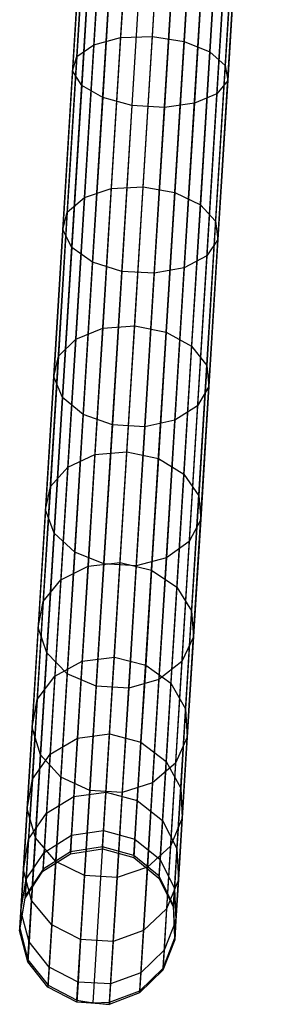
# Model space of a CAD drawing. Extents: x -102 to 102, y -101 to 102.
# Tile 79 of 256: x -7.16 to -4.06, y -101.43 to -88.85. Entities that reach past the tile are written whole.
import ezdxf

# ---------------------------------------------------------------- set-up
doc = ezdxf.new("R2010")
doc.units = 0
doc.header["$LTSCALE"] = 25.4
doc.layers.get('0').update_dxf_attribs({"linetype": 'CONTINUOUS'})

# ---------------------------------------------------------------- blocks, each defined once
blk = doc.blocks.new('NL2500011659_STL')
at = {"color": 0}
for p, q in [((-6.512, -99.481, -28.831), (-5.393, -81.334, -288.831)), ((-6.512, -99.481, -28.831), (-5.393, -81.334, -288.831)), ((-6.101, -99.42, -28.825), (-4.981, -81.273, -288.825)), ((-6.101, -99.42, -28.825), (-4.981, -81.273, -288.825)), ((-5.7, -99.531, -28.831), (-4.581, -81.384, -288.831)), ((-5.7, -99.531, -28.831), (-4.581, -81.384, -288.831)), ((-6.863, -99.703, -28.848), (-5.744, -81.557, -288.848)), ((-6.863, -99.703, -28.848), (-5.744, -81.557, -288.848)), ((-5.379, -99.795, -28.848), (-4.26, -81.648, -288.848)), ((-5.379, -99.795, -28.848), (-4.26, -81.648, -288.848)), ((-7.092, -100.049, -28.874), (-5.973, -81.903, -288.874)), ((-7.092, -100.049, -28.874), (-5.973, -81.903, -288.874)), ((-5.194, -100.166, -28.874), (-4.075, -82.02, -288.874)), ((-5.194, -100.166, -28.874), (-4.075, -82.02, -288.874)), ((-7.161, -100.458, -28.902), (-6.042, -82.312, -288.902)), ((-7.161, -100.458, -28.902), (-6.042, -82.312, -288.902)), ((-5.176, -100.581, -28.902), (-4.057, -82.434, -288.902)), ((-5.176, -100.581, -28.902), (-4.057, -82.434, -288.902)), ((-7.057, -100.86, -28.93), (-5.938, -82.713, -288.93)), ((-7.057, -100.86, -28.93), (-5.938, -82.713, -288.93)), ((-5.328, -100.967, -28.93), (-4.209, -82.82, -288.93)), ((-5.328, -100.967, -28.93), (-4.209, -82.82, -288.93)), ((-6.798, -101.185, -28.952), (-5.679, -83.038, -288.952)), ((-6.798, -101.185, -28.952), (-5.679, -83.038, -288.952)), ((-5.625, -101.257, -28.952), (-4.506, -83.111, -288.952)), ((-5.625, -101.257, -28.952), (-4.506, -83.111, -288.952)), ((-6.43, -101.377, -28.963), (-5.31, -83.23, -288.963)), ((-6.43, -101.377, -28.963), (-5.31, -83.23, -288.963)), ((-6.224, -101.411, -28.965), (-5.104, -83.265, -288.965)), ((-6.224, -101.411, -28.965), (-5.104, -83.265, -288.965)), ((-6.015, -101.402, -28.963), (-4.895, -83.256, -288.963)), ((-6.015, -101.402, -28.963), (-4.895, -83.256, -288.963)), ((-6.085, -87.1, -9.351), (-6.213, -89.173, -10.254)), ((-6.085, -87.1, -9.351), (-6.213, -89.173, -10.254)), ((-5.744, -87.037, -9.581), (-5.871, -89.083, -10.472)), ((-5.744, -87.037, -9.581), (-5.871, -89.083, -10.472)), ((-5.462, -89.069, -10.549), (-5.337, -87.032, -9.662)), ((-5.462, -89.069, -10.549), (-5.337, -87.032, -9.662)), ((-4.933, -87.087, -9.581), (-5.059, -89.133, -10.472)), ((-4.933, -87.087, -9.581), (-5.059, -89.133, -10.472)), ((-6.301, -87.211, -9.013), (-6.431, -89.322, -9.933)), ((-6.301, -87.211, -9.013), (-6.431, -89.322, -9.933)), ((-4.602, -87.192, -9.351), (-4.73, -89.264, -10.254)), ((-4.602, -87.192, -9.351), (-4.73, -89.264, -10.254)), ((-6.353, -87.351, -8.625), (-6.486, -89.506, -9.564)), ((-6.353, -87.351, -8.625), (-6.486, -89.506, -9.564)), ((-4.402, -87.329, -9.013), (-4.532, -89.439, -9.933)), ((-4.402, -87.329, -9.013), (-4.532, -89.439, -9.933)), ((-6.233, -87.495, -8.254), (-6.368, -89.692, -9.211)), ((-6.233, -87.495, -8.254), (-6.368, -89.692, -9.211)), ((-4.367, -87.473, -8.625), (-4.5, -89.629, -9.564)), ((-4.367, -87.473, -8.625), (-4.5, -89.629, -9.564)), ((-5.962, -87.618, -7.964), (-6.099, -89.849, -8.936)), ((-5.962, -87.618, -7.964), (-6.099, -89.849, -8.936)), ((-4.504, -87.601, -8.254), (-4.64, -89.799, -9.211)), ((-4.504, -87.601, -8.254), (-4.64, -89.799, -9.211)), ((-5.586, -87.7, -7.805), (-5.725, -89.948, -8.785)), ((-5.586, -87.7, -7.805), (-5.725, -89.948, -8.785)), ((-5.171, -87.725, -7.805), (-5.31, -89.974, -8.785)), ((-5.171, -87.725, -7.805), (-5.31, -89.974, -8.785)), ((-4.788, -87.69, -7.964), (-4.926, -89.921, -8.936)), ((-4.788, -87.69, -7.964), (-4.926, -89.921, -8.936)), ((-6.213, -89.173, -10.254), (-5.871, -89.083, -10.472)), ((-6.213, -89.173, -10.254), (-5.871, -89.083, -10.472)), ((-5.871, -89.083, -10.472), (-5.99, -91.011, -11.597)), ((-5.871, -89.083, -10.472), (-5.99, -91.011, -11.597)), ((-5.871, -89.083, -10.472), (-5.462, -89.069, -10.549)), ((-5.871, -89.083, -10.472), (-5.462, -89.069, -10.549)), ((-5.581, -90.989, -11.669), (-5.462, -89.069, -10.549)), ((-5.581, -90.989, -11.669), (-5.462, -89.069, -10.549)), ((-5.462, -89.069, -10.549), (-5.059, -89.133, -10.472)), ((-5.462, -89.069, -10.549), (-5.059, -89.133, -10.472)), ((-5.059, -89.133, -10.472), (-5.178, -91.061, -11.597)), ((-5.059, -89.133, -10.472), (-5.178, -91.061, -11.597)), ((-5.059, -89.133, -10.472), (-4.73, -89.264, -10.254)), ((-5.059, -89.133, -10.472), (-4.73, -89.264, -10.254)), ((-6.431, -89.322, -9.933), (-6.213, -89.173, -10.254)), ((-6.431, -89.322, -9.933), (-6.213, -89.173, -10.254)), ((-6.213, -89.173, -10.254), (-6.334, -91.125, -11.394)), ((-6.213, -89.173, -10.254), (-6.334, -91.125, -11.394)), ((-4.73, -89.264, -10.254), (-4.85, -91.217, -11.394)), ((-4.73, -89.264, -10.254), (-4.85, -91.217, -11.394)), ((-4.73, -89.264, -10.254), (-4.532, -89.439, -9.933)), ((-4.73, -89.264, -10.254), (-4.532, -89.439, -9.933)), ((-6.431, -89.322, -9.933), (-6.553, -91.311, -11.094)), ((-6.431, -89.322, -9.933), (-6.553, -91.311, -11.094)), ((-6.486, -89.506, -9.564), (-6.431, -89.322, -9.933)), ((-6.486, -89.506, -9.564), (-6.431, -89.322, -9.933)), ((-6.486, -89.506, -9.564), (-6.611, -91.537, -10.749)), ((-6.486, -89.506, -9.564), (-6.611, -91.537, -10.749)), ((-6.368, -89.692, -9.211), (-6.486, -89.506, -9.564)), ((-6.368, -89.692, -9.211), (-6.486, -89.506, -9.564)), ((-4.532, -89.439, -9.933), (-4.655, -91.429, -11.094)), ((-4.532, -89.439, -9.933), (-4.655, -91.429, -11.094)), ((-4.532, -89.439, -9.933), (-4.5, -89.629, -9.564)), ((-4.532, -89.439, -9.933), (-4.5, -89.629, -9.564)), ((-4.5, -89.629, -9.564), (-4.64, -89.799, -9.211)), ((-4.5, -89.629, -9.564), (-4.64, -89.799, -9.211)), ((-4.5, -89.629, -9.564), (-4.626, -91.659, -10.749)), ((-4.5, -89.629, -9.564), (-4.626, -91.659, -10.749)), ((-6.368, -89.692, -9.211), (-6.496, -91.763, -10.419)), ((-6.368, -89.692, -9.211), (-6.496, -91.763, -10.419)), ((-6.099, -89.849, -8.936), (-6.368, -89.692, -9.211)), ((-6.099, -89.849, -8.936), (-6.368, -89.692, -9.211)), ((-6.099, -89.849, -8.936), (-6.229, -91.951, -10.162)), ((-6.099, -89.849, -8.936), (-6.229, -91.951, -10.162)), ((-5.725, -89.948, -8.785), (-6.099, -89.849, -8.936)), ((-5.725, -89.948, -8.785), (-6.099, -89.849, -8.936)), ((-4.64, -89.799, -9.211), (-4.926, -89.921, -8.936)), ((-4.64, -89.799, -9.211), (-4.926, -89.921, -8.936)), ((-4.64, -89.799, -9.211), (-4.767, -91.87, -10.419)), ((-4.64, -89.799, -9.211), (-4.767, -91.87, -10.419)), ((-5.725, -89.948, -8.785), (-5.856, -92.068, -10.021)), ((-5.725, -89.948, -8.785), (-5.856, -92.068, -10.021)), ((-5.31, -89.974, -8.785), (-5.725, -89.948, -8.785)), ((-5.31, -89.974, -8.785), (-5.725, -89.948, -8.785)), ((-5.31, -89.974, -8.785), (-5.441, -92.093, -10.021)), ((-5.31, -89.974, -8.785), (-5.441, -92.093, -10.021)), ((-4.926, -89.921, -8.936), (-5.31, -89.974, -8.785)), ((-4.926, -89.921, -8.936), (-5.31, -89.974, -8.785)), ((-4.926, -89.921, -8.936), (-5.056, -92.023, -10.162)), ((-4.926, -89.921, -8.936), (-5.056, -92.023, -10.162)), ((-6.334, -91.125, -11.394), (-5.99, -91.011, -11.597)), ((-6.334, -91.125, -11.394), (-5.99, -91.011, -11.597)), ((-5.99, -91.011, -11.597), (-6.1, -92.795, -12.94)), ((-5.99, -91.011, -11.597), (-6.1, -92.795, -12.94)), ((-5.99, -91.011, -11.597), (-5.581, -90.989, -11.669)), ((-5.99, -91.011, -11.597), (-5.581, -90.989, -11.669)), ((-5.69, -92.764, -13.006), (-5.581, -90.989, -11.669)), ((-5.69, -92.764, -13.006), (-5.581, -90.989, -11.669)), ((-5.581, -90.989, -11.669), (-5.178, -91.061, -11.597)), ((-5.581, -90.989, -11.669), (-5.178, -91.061, -11.597)), ((-6.553, -91.311, -11.094), (-6.334, -91.125, -11.394)), ((-6.553, -91.311, -11.094), (-6.334, -91.125, -11.394)), ((-6.334, -91.125, -11.394), (-6.445, -92.932, -12.754)), ((-6.334, -91.125, -11.394), (-6.445, -92.932, -12.754)), ((-5.178, -91.061, -11.597), (-5.288, -92.845, -12.94)), ((-5.178, -91.061, -11.597), (-5.288, -92.845, -12.94)), ((-5.178, -91.061, -11.597), (-4.85, -91.217, -11.394)), ((-5.178, -91.061, -11.597), (-4.85, -91.217, -11.394)), ((-4.85, -91.217, -11.394), (-4.962, -93.023, -12.754)), ((-4.85, -91.217, -11.394), (-4.962, -93.023, -12.754)), ((-4.85, -91.217, -11.394), (-4.655, -91.429, -11.094)), ((-4.85, -91.217, -11.394), (-4.655, -91.429, -11.094)), ((-6.553, -91.311, -11.094), (-6.667, -93.151, -12.479)), ((-6.553, -91.311, -11.094), (-6.667, -93.151, -12.479)), ((-6.611, -91.537, -10.749), (-6.553, -91.311, -11.094)), ((-6.611, -91.537, -10.749), (-6.553, -91.311, -11.094)), ((-4.655, -91.429, -11.094), (-4.768, -93.269, -12.479)), ((-4.655, -91.429, -11.094), (-4.768, -93.269, -12.479)), ((-4.655, -91.429, -11.094), (-4.626, -91.659, -10.749)), ((-4.655, -91.429, -11.094), (-4.626, -91.659, -10.749)), ((-6.611, -91.537, -10.749), (-6.727, -93.416, -12.164)), ((-6.611, -91.537, -10.749), (-6.727, -93.416, -12.164)), ((-6.496, -91.763, -10.419), (-6.611, -91.537, -10.749)), ((-6.496, -91.763, -10.419), (-6.611, -91.537, -10.749)), ((-4.626, -91.659, -10.749), (-4.767, -91.87, -10.419)), ((-4.626, -91.659, -10.749), (-4.767, -91.87, -10.419)), ((-4.626, -91.659, -10.749), (-4.742, -93.538, -12.164)), ((-4.626, -91.659, -10.749), (-4.742, -93.538, -12.164)), ((-6.496, -91.763, -10.419), (-6.614, -93.679, -11.862)), ((-6.496, -91.763, -10.419), (-6.614, -93.679, -11.862)), ((-6.229, -91.951, -10.162), (-6.496, -91.763, -10.419)), ((-6.229, -91.951, -10.162), (-6.496, -91.763, -10.419)), ((-4.767, -91.87, -10.419), (-5.056, -92.023, -10.162)), ((-4.767, -91.87, -10.419), (-5.056, -92.023, -10.162)), ((-4.767, -91.87, -10.419), (-4.886, -93.785, -11.862)), ((-4.767, -91.87, -10.419), (-4.886, -93.785, -11.862)), ((-6.229, -91.951, -10.162), (-6.349, -93.895, -11.626)), ((-6.229, -91.951, -10.162), (-6.349, -93.895, -11.626)), ((-5.856, -92.068, -10.021), (-6.229, -91.951, -10.162)), ((-5.856, -92.068, -10.021), (-6.229, -91.951, -10.162)), ((-5.056, -92.023, -10.162), (-5.441, -92.093, -10.021)), ((-5.056, -92.023, -10.162), (-5.441, -92.093, -10.021)), ((-5.056, -92.023, -10.162), (-5.176, -93.968, -11.626)), ((-5.056, -92.023, -10.162), (-5.176, -93.968, -11.626)), ((-5.856, -92.068, -10.021), (-5.976, -94.028, -11.497)), ((-5.856, -92.068, -10.021), (-5.976, -94.028, -11.497)), ((-5.441, -92.093, -10.021), (-5.856, -92.068, -10.021)), ((-5.441, -92.093, -10.021), (-5.856, -92.068, -10.021)), ((-5.441, -92.093, -10.021), (-5.561, -94.054, -11.497)), ((-5.441, -92.093, -10.021), (-5.561, -94.054, -11.497)), ((-6.445, -92.932, -12.754), (-6.1, -92.795, -12.94)), ((-6.445, -92.932, -12.754), (-6.1, -92.795, -12.94)), ((-6.1, -92.795, -12.94), (-6.199, -94.409, -14.483)), ((-6.1, -92.795, -12.94), (-6.199, -94.409, -14.483)), ((-6.1, -92.795, -12.94), (-5.69, -92.764, -13.006)), ((-6.1, -92.795, -12.94), (-5.69, -92.764, -13.006)), ((-5.789, -94.371, -14.542), (-5.69, -92.764, -13.006)), ((-5.789, -94.371, -14.542), (-5.69, -92.764, -13.006)), ((-5.69, -92.764, -13.006), (-5.288, -92.845, -12.94)), ((-5.69, -92.764, -13.006), (-5.288, -92.845, -12.94)), ((-6.667, -93.151, -12.479), (-6.445, -92.932, -12.754)), ((-6.667, -93.151, -12.479), (-6.445, -92.932, -12.754)), ((-6.445, -92.932, -12.754), (-6.546, -94.567, -14.316)), ((-6.445, -92.932, -12.754), (-6.546, -94.567, -14.316)), ((-5.288, -92.845, -12.94), (-5.387, -94.46, -14.483)), ((-5.288, -92.845, -12.94), (-5.387, -94.46, -14.483)), ((-5.288, -92.845, -12.94), (-4.962, -93.023, -12.754)), ((-5.288, -92.845, -12.94), (-4.962, -93.023, -12.754)), ((-4.962, -93.023, -12.754), (-5.062, -94.659, -14.316)), ((-4.962, -93.023, -12.754), (-5.062, -94.659, -14.316)), ((-4.962, -93.023, -12.754), (-4.768, -93.269, -12.479)), ((-4.962, -93.023, -12.754), (-4.768, -93.269, -12.479)), ((-6.667, -93.151, -12.479), (-6.77, -94.817, -14.071)), ((-6.667, -93.151, -12.479), (-6.77, -94.817, -14.071)), ((-6.727, -93.416, -12.164), (-6.667, -93.151, -12.479)), ((-6.727, -93.416, -12.164), (-6.667, -93.151, -12.479)), ((-4.768, -93.269, -12.479), (-4.871, -94.934, -14.071)), ((-4.768, -93.269, -12.479), (-4.871, -94.934, -14.071)), ((-4.768, -93.269, -12.479), (-4.742, -93.538, -12.164)), ((-4.768, -93.269, -12.479), (-4.742, -93.538, -12.164)), ((-6.727, -93.416, -12.164), (-6.832, -95.116, -13.789)), ((-6.727, -93.416, -12.164), (-6.832, -95.116, -13.789)), ((-6.614, -93.679, -11.862), (-6.727, -93.416, -12.164)), ((-6.614, -93.679, -11.862), (-6.727, -93.416, -12.164)), ((-4.742, -93.538, -12.164), (-4.886, -93.785, -11.862)), ((-4.742, -93.538, -12.164), (-4.886, -93.785, -11.862)), ((-4.742, -93.538, -12.164), (-4.846, -95.239, -13.789)), ((-4.742, -93.538, -12.164), (-4.846, -95.239, -13.789)), ((-6.614, -93.679, -11.862), (-6.721, -95.413, -13.519)), ((-6.614, -93.679, -11.862), (-6.721, -95.413, -13.519)), ((-6.349, -93.895, -11.626), (-6.614, -93.679, -11.862)), ((-6.349, -93.895, -11.626), (-6.614, -93.679, -11.862)), ((-4.886, -93.785, -11.862), (-5.176, -93.968, -11.626)), ((-4.886, -93.785, -11.862), (-5.176, -93.968, -11.626)), ((-4.886, -93.785, -11.862), (-4.992, -95.52, -13.519)), ((-4.886, -93.785, -11.862), (-4.992, -95.52, -13.519)), ((-6.349, -93.895, -11.626), (-6.457, -95.656, -13.308)), ((-6.349, -93.895, -11.626), (-6.457, -95.656, -13.308)), ((-5.976, -94.028, -11.497), (-6.349, -93.895, -11.626)), ((-5.976, -94.028, -11.497), (-6.349, -93.895, -11.626)), ((-5.976, -94.028, -11.497), (-6.086, -95.803, -13.193)), ((-5.976, -94.028, -11.497), (-6.086, -95.803, -13.193)), ((-5.561, -94.054, -11.497), (-5.976, -94.028, -11.497)), ((-5.561, -94.054, -11.497), (-5.976, -94.028, -11.497)), ((-5.561, -94.054, -11.497), (-5.671, -95.828, -13.193)), ((-5.561, -94.054, -11.497), (-5.671, -95.828, -13.193)), ((-5.176, -93.968, -11.626), (-5.561, -94.054, -11.497)), ((-5.176, -93.968, -11.626), (-5.561, -94.054, -11.497)), ((-5.176, -93.968, -11.626), (-5.284, -95.728, -13.308)), ((-5.176, -93.968, -11.626), (-5.284, -95.728, -13.308)), ((-6.546, -94.567, -14.316), (-6.199, -94.409, -14.483)), ((-6.546, -94.567, -14.316), (-6.199, -94.409, -14.483)), ((-6.199, -94.409, -14.483), (-6.287, -95.833, -16.204)), ((-6.199, -94.409, -14.483), (-6.287, -95.833, -16.204)), ((-6.199, -94.409, -14.483), (-5.789, -94.371, -14.542)), ((-6.199, -94.409, -14.483), (-5.789, -94.371, -14.542)), ((-5.877, -95.788, -16.256), (-5.789, -94.371, -14.542)), ((-5.877, -95.788, -16.256), (-5.789, -94.371, -14.542)), ((-5.789, -94.371, -14.542), (-5.387, -94.46, -14.483)), ((-5.789, -94.371, -14.542), (-5.387, -94.46, -14.483)), ((-6.77, -94.817, -14.071), (-6.546, -94.567, -14.316)), ((-6.77, -94.817, -14.071), (-6.546, -94.567, -14.316)), ((-6.546, -94.567, -14.316), (-6.635, -96.009, -16.06)), ((-6.546, -94.567, -14.316), (-6.635, -96.009, -16.06)), ((-5.387, -94.46, -14.483), (-5.475, -95.883, -16.204)), ((-5.387, -94.46, -14.483), (-5.475, -95.883, -16.204)), ((-5.387, -94.46, -14.483), (-5.062, -94.659, -14.316)), ((-5.387, -94.46, -14.483), (-5.062, -94.659, -14.316)), ((-5.062, -94.659, -14.316), (-5.151, -96.1, -16.06)), ((-5.062, -94.659, -14.316), (-5.151, -96.1, -16.06)), ((-5.062, -94.659, -14.316), (-4.871, -94.934, -14.071)), ((-5.062, -94.659, -14.316), (-4.871, -94.934, -14.071)), ((-6.77, -94.817, -14.071), (-6.86, -96.286, -15.847)), ((-6.77, -94.817, -14.071), (-6.86, -96.286, -15.847)), ((-6.832, -95.116, -13.789), (-6.77, -94.817, -14.071)), ((-6.832, -95.116, -13.789), (-6.77, -94.817, -14.071)), ((-4.871, -94.934, -14.071), (-4.962, -96.403, -15.847)), ((-4.871, -94.934, -14.071), (-4.962, -96.403, -15.847)), ((-4.871, -94.934, -14.071), (-4.846, -95.239, -13.789)), ((-4.871, -94.934, -14.071), (-4.846, -95.239, -13.789)), ((-6.832, -95.116, -13.789), (-6.924, -96.616, -15.602)), ((-6.832, -95.116, -13.789), (-6.924, -96.616, -15.602)), ((-6.721, -95.413, -13.519), (-6.832, -95.116, -13.789)), ((-6.721, -95.413, -13.519), (-6.832, -95.116, -13.789)), ((-4.846, -95.239, -13.789), (-4.992, -95.52, -13.519)), ((-4.846, -95.239, -13.789), (-4.992, -95.52, -13.519)), ((-4.846, -95.239, -13.789), (-4.939, -96.738, -15.602)), ((-4.846, -95.239, -13.789), (-4.939, -96.738, -15.602)), ((-6.721, -95.413, -13.519), (-6.816, -96.942, -15.368)), ((-6.721, -95.413, -13.519), (-6.816, -96.942, -15.368)), ((-6.457, -95.656, -13.308), (-6.721, -95.413, -13.519)), ((-6.457, -95.656, -13.308), (-6.721, -95.413, -13.519)), ((-4.992, -95.52, -13.519), (-5.284, -95.728, -13.308)), ((-4.992, -95.52, -13.519), (-5.284, -95.728, -13.308)), ((-4.992, -95.52, -13.519), (-5.087, -97.049, -15.368)), ((-4.992, -95.52, -13.519), (-5.087, -97.049, -15.368)), ((-6.457, -95.656, -13.308), (-6.553, -97.208, -15.185)), ((-6.457, -95.656, -13.308), (-6.553, -97.208, -15.185)), ((-6.086, -95.803, -13.193), (-6.457, -95.656, -13.308)), ((-6.086, -95.803, -13.193), (-6.457, -95.656, -13.308)), ((-6.287, -95.833, -16.204), (-5.877, -95.788, -16.256)), ((-6.287, -95.833, -16.204), (-5.877, -95.788, -16.256)), ((-6.086, -95.803, -13.193), (-6.182, -97.367, -15.085)), ((-6.086, -95.803, -13.193), (-6.182, -97.367, -15.085)), ((-5.671, -95.828, -13.193), (-6.086, -95.803, -13.193)), ((-5.671, -95.828, -13.193), (-6.086, -95.803, -13.193)), ((-5.951, -96.996, -18.123), (-5.877, -95.788, -16.256)), ((-5.951, -96.996, -18.123), (-5.877, -95.788, -16.256)), ((-5.877, -95.788, -16.256), (-5.475, -95.883, -16.204)), ((-5.877, -95.788, -16.256), (-5.475, -95.883, -16.204)), ((-5.671, -95.828, -13.193), (-5.767, -97.393, -15.085)), ((-5.671, -95.828, -13.193), (-5.767, -97.393, -15.085)), ((-5.284, -95.728, -13.308), (-5.671, -95.828, -13.193)), ((-5.284, -95.728, -13.308), (-5.671, -95.828, -13.193)), ((-5.284, -95.728, -13.308), (-5.38, -97.28, -15.185)), ((-5.284, -95.728, -13.308), (-5.38, -97.28, -15.185)), ((-6.635, -96.009, -16.06), (-6.287, -95.833, -16.204)), ((-6.635, -96.009, -16.06), (-6.287, -95.833, -16.204)), ((-6.287, -95.833, -16.204), (-6.362, -97.046, -18.081)), ((-6.287, -95.833, -16.204), (-6.362, -97.046, -18.081)), ((-5.475, -95.883, -16.204), (-5.55, -97.096, -18.081)), ((-5.475, -95.883, -16.204), (-5.55, -97.096, -18.081)), ((-5.475, -95.883, -16.204), (-5.151, -96.1, -16.06)), ((-5.475, -95.883, -16.204), (-5.151, -96.1, -16.06)), ((-6.86, -96.286, -15.847), (-6.635, -96.009, -16.06)), ((-6.86, -96.286, -15.847), (-6.635, -96.009, -16.06)), ((-6.635, -96.009, -16.06), (-6.711, -97.237, -17.96)), ((-6.635, -96.009, -16.06), (-6.711, -97.237, -17.96)), ((-5.151, -96.1, -16.06), (-5.227, -97.329, -17.96)), ((-5.151, -96.1, -16.06), (-5.227, -97.329, -17.96)), ((-5.151, -96.1, -16.06), (-4.962, -96.403, -15.847)), ((-5.151, -96.1, -16.06), (-4.962, -96.403, -15.847)), ((-6.86, -96.286, -15.847), (-6.937, -97.537, -17.782)), ((-6.86, -96.286, -15.847), (-6.937, -97.537, -17.782)), ((-6.924, -96.616, -15.602), (-6.86, -96.286, -15.847)), ((-6.924, -96.616, -15.602), (-6.86, -96.286, -15.847)), ((-4.962, -96.403, -15.847), (-5.039, -97.654, -17.782)), ((-4.962, -96.403, -15.847), (-5.039, -97.654, -17.782)), ((-4.962, -96.403, -15.847), (-4.939, -96.738, -15.602)), ((-4.962, -96.403, -15.847), (-4.939, -96.738, -15.602)), ((-6.924, -96.616, -15.602), (-7.003, -97.893, -17.578)), ((-6.924, -96.616, -15.602), (-7.003, -97.893, -17.578)), ((-6.816, -96.942, -15.368), (-6.924, -96.616, -15.602)), ((-6.816, -96.942, -15.368), (-6.924, -96.616, -15.602)), ((-4.939, -96.738, -15.602), (-5.087, -97.049, -15.368)), ((-4.939, -96.738, -15.602), (-5.087, -97.049, -15.368)), ((-4.939, -96.738, -15.602), (-5.018, -98.016, -17.578)), ((-4.939, -96.738, -15.602), (-5.018, -98.016, -17.578)), ((-6.816, -96.942, -15.368), (-6.896, -98.245, -17.383)), ((-6.816, -96.942, -15.368), (-6.896, -98.245, -17.383)), ((-6.553, -97.208, -15.185), (-6.816, -96.942, -15.368)), ((-6.553, -97.208, -15.185), (-6.816, -96.942, -15.368)), ((-6.711, -97.237, -17.96), (-6.362, -97.046, -18.081)), ((-6.711, -97.237, -17.96), (-6.362, -97.046, -18.081)), ((-6.362, -97.046, -18.081), (-6.423, -98.031, -20.086)), ((-6.362, -97.046, -18.081), (-6.423, -98.031, -20.086)), ((-6.362, -97.046, -18.081), (-5.951, -96.996, -18.123)), ((-6.362, -97.046, -18.081), (-5.951, -96.996, -18.123)), ((-6.012, -97.977, -20.12), (-5.951, -96.996, -18.123)), ((-6.012, -97.977, -20.12), (-5.951, -96.996, -18.123)), ((-5.951, -96.996, -18.123), (-5.55, -97.096, -18.081)), ((-5.951, -96.996, -18.123), (-5.55, -97.096, -18.081)), ((-5.087, -97.049, -15.368), (-5.38, -97.28, -15.185)), ((-5.087, -97.049, -15.368), (-5.38, -97.28, -15.185)), ((-5.087, -97.049, -15.368), (-5.167, -98.351, -17.383)), ((-5.087, -97.049, -15.368), (-5.167, -98.351, -17.383)), ((-6.553, -97.208, -15.185), (-6.635, -98.53, -17.231)), ((-6.553, -97.208, -15.185), (-6.635, -98.53, -17.231)), ((-6.182, -97.367, -15.085), (-6.553, -97.208, -15.185)), ((-6.182, -97.367, -15.085), (-6.553, -97.208, -15.185)), ((-5.55, -97.096, -18.081), (-5.611, -98.081, -20.086)), ((-5.55, -97.096, -18.081), (-5.611, -98.081, -20.086)), ((-5.55, -97.096, -18.081), (-5.227, -97.329, -17.96)), ((-5.55, -97.096, -18.081), (-5.227, -97.329, -17.96)), ((-6.937, -97.537, -17.782), (-6.711, -97.237, -17.96)), ((-6.937, -97.537, -17.782), (-6.711, -97.237, -17.96)), ((-6.711, -97.237, -17.96), (-6.772, -98.235, -19.991)), ((-6.711, -97.237, -17.96), (-6.772, -98.235, -19.991)), ((-5.38, -97.28, -15.185), (-5.767, -97.393, -15.085)), ((-5.38, -97.28, -15.185), (-5.767, -97.393, -15.085)), ((-5.38, -97.28, -15.185), (-5.461, -98.602, -17.231)), ((-5.38, -97.28, -15.185), (-5.461, -98.602, -17.231)), ((-5.227, -97.329, -17.96), (-5.289, -98.327, -19.991)), ((-5.227, -97.329, -17.96), (-5.289, -98.327, -19.991)), ((-5.227, -97.329, -17.96), (-5.039, -97.654, -17.782)), ((-5.227, -97.329, -17.96), (-5.039, -97.654, -17.782)), ((-6.182, -97.367, -15.085), (-6.265, -98.7, -17.147)), ((-6.182, -97.367, -15.085), (-6.265, -98.7, -17.147)), ((-5.767, -97.393, -15.085), (-6.182, -97.367, -15.085)), ((-5.767, -97.393, -15.085), (-6.182, -97.367, -15.085)), ((-5.767, -97.393, -15.085), (-5.85, -98.726, -17.147)), ((-5.767, -97.393, -15.085), (-5.85, -98.726, -17.147)), ((-7.003, -97.893, -17.578), (-6.937, -97.537, -17.782)), ((-7.003, -97.893, -17.578), (-6.937, -97.537, -17.782)), ((-6.937, -97.537, -17.782), (-7, -98.554, -19.851)), ((-6.937, -97.537, -17.782), (-7, -98.554, -19.851)), ((-5.039, -97.654, -17.782), (-5.102, -98.671, -19.851)), ((-5.039, -97.654, -17.782), (-5.102, -98.671, -19.851)), ((-5.039, -97.654, -17.782), (-5.018, -98.016, -17.578)), ((-5.039, -97.654, -17.782), (-5.018, -98.016, -17.578)), ((-7.003, -97.893, -17.578), (-7.067, -98.931, -19.691)), ((-7.003, -97.893, -17.578), (-7.067, -98.931, -19.691)), ((-6.896, -98.245, -17.383), (-7.003, -97.893, -17.578)), ((-6.896, -98.245, -17.383), (-7.003, -97.893, -17.578)), ((-6.772, -98.235, -19.991), (-6.423, -98.031, -20.086)), ((-6.772, -98.235, -19.991), (-6.423, -98.031, -20.086)), ((-6.423, -98.031, -20.086), (-6.469, -98.776, -22.193)), ((-6.423, -98.031, -20.086), (-6.469, -98.776, -22.193)), ((-6.423, -98.031, -20.086), (-6.012, -97.977, -20.12)), ((-6.423, -98.031, -20.086), (-6.012, -97.977, -20.12)), ((-6.057, -98.718, -22.217), (-6.012, -97.977, -20.12)), ((-6.057, -98.718, -22.217), (-6.012, -97.977, -20.12)), ((-6.012, -97.977, -20.12), (-5.611, -98.081, -20.086)), ((-6.012, -97.977, -20.12), (-5.611, -98.081, -20.086)), ((-5.611, -98.081, -20.086), (-5.657, -98.826, -22.193)), ((-5.611, -98.081, -20.086), (-5.657, -98.826, -22.193)), ((-5.611, -98.081, -20.086), (-5.289, -98.327, -19.991)), ((-5.611, -98.081, -20.086), (-5.289, -98.327, -19.991)), ((-5.018, -98.016, -17.578), (-5.167, -98.351, -17.383)), ((-5.018, -98.016, -17.578), (-5.167, -98.351, -17.383)), ((-5.018, -98.016, -17.578), (-5.082, -99.054, -19.691)), ((-5.018, -98.016, -17.578), (-5.082, -99.054, -19.691)), ((-7, -98.554, -19.851), (-6.772, -98.235, -19.991)), ((-7, -98.554, -19.851), (-6.772, -98.235, -19.991)), ((-6.896, -98.245, -17.383), (-6.961, -99.303, -19.537)), ((-6.896, -98.245, -17.383), (-6.961, -99.303, -19.537)), ((-6.635, -98.53, -17.231), (-6.896, -98.245, -17.383)), ((-6.635, -98.53, -17.231), (-6.896, -98.245, -17.383)), ((-6.772, -98.235, -19.991), (-6.819, -98.99, -22.125)), ((-6.772, -98.235, -19.991), (-6.819, -98.99, -22.125)), ((-5.289, -98.327, -19.991), (-5.335, -99.081, -22.125)), ((-5.289, -98.327, -19.991), (-5.335, -99.081, -22.125)), ((-5.289, -98.327, -19.991), (-5.102, -98.671, -19.851)), ((-5.289, -98.327, -19.991), (-5.102, -98.671, -19.851)), ((-5.167, -98.351, -17.383), (-5.461, -98.602, -17.231)), ((-5.167, -98.351, -17.383), (-5.461, -98.602, -17.231)), ((-5.167, -98.351, -17.383), (-5.232, -99.41, -19.537)), ((-5.167, -98.351, -17.383), (-5.232, -99.41, -19.537)), ((-7.067, -98.931, -19.691), (-7, -98.554, -19.851)), ((-7.067, -98.931, -19.691), (-7, -98.554, -19.851)), ((-7, -98.554, -19.851), (-7.048, -99.322, -22.025)), ((-7, -98.554, -19.851), (-7.048, -99.322, -22.025)), ((-6.635, -98.53, -17.231), (-6.701, -99.604, -19.417)), ((-6.635, -98.53, -17.231), (-6.701, -99.604, -19.417)), ((-6.265, -98.7, -17.147), (-6.635, -98.53, -17.231)), ((-6.265, -98.7, -17.147), (-6.635, -98.53, -17.231)), ((-6.469, -98.776, -22.193), (-6.057, -98.718, -22.217)), ((-6.469, -98.776, -22.193), (-6.057, -98.718, -22.217)), ((-6.265, -98.7, -17.147), (-6.331, -99.783, -19.351)), ((-6.265, -98.7, -17.147), (-6.331, -99.783, -19.351)), ((-5.85, -98.726, -17.147), (-6.265, -98.7, -17.147)), ((-5.85, -98.726, -17.147), (-6.265, -98.7, -17.147)), ((-6.088, -99.21, -24.387), (-6.057, -98.718, -22.217)), ((-6.088, -99.21, -24.387), (-6.057, -98.718, -22.217)), ((-6.057, -98.718, -22.217), (-5.657, -98.826, -22.193)), ((-6.057, -98.718, -22.217), (-5.657, -98.826, -22.193)), ((-5.461, -98.602, -17.231), (-5.85, -98.726, -17.147)), ((-5.461, -98.602, -17.231), (-5.85, -98.726, -17.147)), ((-5.461, -98.602, -17.231), (-5.528, -99.677, -19.417)), ((-5.461, -98.602, -17.231), (-5.528, -99.677, -19.417)), ((-5.102, -98.671, -19.851), (-5.149, -99.439, -22.025)), ((-5.102, -98.671, -19.851), (-5.149, -99.439, -22.025)), ((-5.102, -98.671, -19.851), (-5.082, -99.054, -19.691)), ((-5.102, -98.671, -19.851), (-5.082, -99.054, -19.691)), ((-6.819, -98.99, -22.125), (-6.469, -98.776, -22.193)), ((-6.819, -98.99, -22.125), (-6.469, -98.776, -22.193)), ((-6.469, -98.776, -22.193), (-6.499, -99.27, -24.373)), ((-6.469, -98.776, -22.193), (-6.499, -99.27, -24.373)), ((-5.85, -98.726, -17.147), (-5.916, -99.809, -19.351)), ((-5.85, -98.726, -17.147), (-5.916, -99.809, -19.351)), ((-5.657, -98.826, -22.193), (-5.687, -99.32, -24.373)), ((-5.657, -98.826, -22.193), (-5.687, -99.32, -24.373)), ((-5.657, -98.826, -22.193), (-5.335, -99.081, -22.125)), ((-5.657, -98.826, -22.193), (-5.335, -99.081, -22.125)), ((-7.067, -98.931, -19.691), (-7.115, -99.716, -21.91)), ((-7.067, -98.931, -19.691), (-7.115, -99.716, -21.91)), ((-6.961, -99.303, -19.537), (-7.067, -98.931, -19.691)), ((-6.961, -99.303, -19.537), (-7.067, -98.931, -19.691)), ((-7.048, -99.322, -22.025), (-6.819, -98.99, -22.125)), ((-7.048, -99.322, -22.025), (-6.819, -98.99, -22.125)), ((-6.819, -98.99, -22.125), (-6.85, -99.49, -24.333)), ((-6.819, -98.99, -22.125), (-6.85, -99.49, -24.333)), ((-5.335, -99.081, -22.125), (-5.366, -99.581, -24.333)), ((-5.335, -99.081, -22.125), (-5.366, -99.581, -24.333)), ((-5.335, -99.081, -22.125), (-5.149, -99.439, -22.025)), ((-5.335, -99.081, -22.125), (-5.149, -99.439, -22.025)), ((-5.082, -99.054, -19.691), (-5.232, -99.41, -19.537)), ((-5.082, -99.054, -19.691), (-5.232, -99.41, -19.537)), ((-5.082, -99.054, -19.691), (-5.13, -99.838, -21.91)), ((-5.082, -99.054, -19.691), (-5.13, -99.838, -21.91)), ((-6.499, -99.27, -24.373), (-6.088, -99.21, -24.387)), ((-6.499, -99.27, -24.373), (-6.088, -99.21, -24.387)), ((-6.102, -99.445, -26.6), (-6.088, -99.21, -24.387)), ((-6.102, -99.445, -26.6), (-6.088, -99.21, -24.387)), ((-6.088, -99.21, -24.387), (-5.687, -99.32, -24.373)), ((-6.088, -99.21, -24.387), (-5.687, -99.32, -24.373)), ((-7.115, -99.716, -21.91), (-7.048, -99.322, -22.025)), ((-7.115, -99.716, -21.91), (-7.048, -99.322, -22.025)), ((-7.048, -99.322, -22.025), (-7.079, -99.832, -24.274)), ((-7.048, -99.322, -22.025), (-7.079, -99.832, -24.274)), ((-6.961, -99.303, -19.537), (-7.011, -100.103, -21.8)), ((-6.961, -99.303, -19.537), (-7.011, -100.103, -21.8)), ((-6.701, -99.604, -19.417), (-6.961, -99.303, -19.537)), ((-6.701, -99.604, -19.417), (-6.961, -99.303, -19.537)), ((-6.85, -99.49, -24.333), (-6.499, -99.27, -24.373)), ((-6.85, -99.49, -24.333), (-6.499, -99.27, -24.373)), ((-6.499, -99.27, -24.373), (-6.514, -99.506, -26.596)), ((-6.499, -99.27, -24.373), (-6.514, -99.506, -26.596)), ((-5.687, -99.32, -24.373), (-5.702, -99.556, -26.596)), ((-5.687, -99.32, -24.373), (-5.702, -99.556, -26.596)), ((-5.687, -99.32, -24.373), (-5.366, -99.581, -24.333)), ((-5.687, -99.32, -24.373), (-5.366, -99.581, -24.333)), ((-6.514, -99.506, -26.596), (-6.102, -99.445, -26.6)), ((-6.514, -99.506, -26.596), (-6.102, -99.445, -26.6)), ((-6.101, -99.42, -28.825), (-6.512, -99.481, -28.831)), ((-6.101, -99.42, -28.825), (-6.512, -99.481, -28.831)), ((-6.101, -99.42, -28.825), (-6.102, -99.445, -26.6)), ((-6.101, -99.42, -28.825), (-6.102, -99.445, -26.6)), ((-6.102, -99.445, -26.6), (-5.702, -99.556, -26.596)), ((-6.102, -99.445, -26.6), (-5.702, -99.556, -26.596)), ((-5.7, -99.531, -28.831), (-6.101, -99.42, -28.825)), ((-5.7, -99.531, -28.831), (-6.101, -99.42, -28.825)), ((-5.232, -99.41, -19.537), (-5.528, -99.677, -19.417)), ((-5.232, -99.41, -19.537), (-5.528, -99.677, -19.417)), ((-5.232, -99.41, -19.537), (-5.282, -100.21, -21.8)), ((-5.232, -99.41, -19.537), (-5.282, -100.21, -21.8)), ((-5.149, -99.439, -22.025), (-5.18, -99.949, -24.274)), ((-5.149, -99.439, -22.025), (-5.18, -99.949, -24.274)), ((-5.149, -99.439, -22.025), (-5.13, -99.838, -21.91)), ((-5.149, -99.439, -22.025), (-5.13, -99.838, -21.91)), ((-7.079, -99.832, -24.274), (-6.85, -99.49, -24.333)), ((-7.079, -99.832, -24.274), (-6.85, -99.49, -24.333)), ((-6.85, -99.49, -24.333), (-6.864, -99.729, -26.585)), ((-6.85, -99.49, -24.333), (-6.864, -99.729, -26.585)), ((-6.864, -99.729, -26.585), (-6.514, -99.506, -26.596)), ((-6.864, -99.729, -26.585), (-6.514, -99.506, -26.596)), ((-6.512, -99.481, -28.831), (-6.863, -99.703, -28.848)), ((-6.512, -99.481, -28.831), (-6.863, -99.703, -28.848)), ((-6.512, -99.481, -28.831), (-6.514, -99.506, -26.596)), ((-6.512, -99.481, -28.831), (-6.514, -99.506, -26.596)), ((-5.7, -99.531, -28.831), (-5.702, -99.556, -26.596)), ((-5.7, -99.531, -28.831), (-5.702, -99.556, -26.596)), ((-5.702, -99.556, -26.596), (-5.381, -99.82, -26.585)), ((-5.702, -99.556, -26.596), (-5.381, -99.82, -26.585)), ((-5.379, -99.795, -28.848), (-5.7, -99.531, -28.831)), ((-5.379, -99.795, -28.848), (-5.7, -99.531, -28.831)), ((-5.366, -99.581, -24.333), (-5.381, -99.82, -26.585)), ((-5.366, -99.581, -24.333), (-5.381, -99.82, -26.585)), ((-5.366, -99.581, -24.333), (-5.18, -99.949, -24.274)), ((-5.366, -99.581, -24.333), (-5.18, -99.949, -24.274)), ((-7.115, -99.716, -21.91), (-7.147, -100.236, -24.207)), ((-7.115, -99.716, -21.91), (-7.147, -100.236, -24.207)), ((-7.011, -100.103, -21.8), (-7.115, -99.716, -21.91)), ((-7.011, -100.103, -21.8), (-7.115, -99.716, -21.91)), ((-7.094, -100.075, -26.568), (-6.864, -99.729, -26.585)), ((-7.094, -100.075, -26.568), (-6.864, -99.729, -26.585)), ((-6.863, -99.703, -28.848), (-7.092, -100.049, -28.874)), ((-6.863, -99.703, -28.848), (-7.092, -100.049, -28.874)), ((-6.863, -99.703, -28.848), (-6.864, -99.729, -26.585)), ((-6.863, -99.703, -28.848), (-6.864, -99.729, -26.585)), ((-6.701, -99.604, -19.417), (-6.751, -100.416, -21.714)), ((-6.701, -99.604, -19.417), (-6.751, -100.416, -21.714)), ((-6.331, -99.783, -19.351), (-6.701, -99.604, -19.417)), ((-6.331, -99.783, -19.351), (-6.701, -99.604, -19.417)), ((-5.528, -99.677, -19.417), (-5.916, -99.809, -19.351)), ((-5.528, -99.677, -19.417), (-5.916, -99.809, -19.351)), ((-5.528, -99.677, -19.417), (-5.578, -100.489, -21.714)), ((-5.528, -99.677, -19.417), (-5.578, -100.489, -21.714)), ((-7.147, -100.236, -24.207), (-7.079, -99.832, -24.274)), ((-7.147, -100.236, -24.207), (-7.079, -99.832, -24.274)), ((-7.079, -99.832, -24.274), (-7.094, -100.075, -26.568)), ((-7.079, -99.832, -24.274), (-7.094, -100.075, -26.568)), ((-6.331, -99.783, -19.351), (-6.382, -100.602, -21.667)), ((-6.331, -99.783, -19.351), (-6.382, -100.602, -21.667)), ((-5.916, -99.809, -19.351), (-6.331, -99.783, -19.351)), ((-5.916, -99.809, -19.351), (-6.331, -99.783, -19.351)), ((-5.916, -99.809, -19.351), (-5.967, -100.628, -21.667)), ((-5.916, -99.809, -19.351), (-5.967, -100.628, -21.667)), ((-5.379, -99.795, -28.848), (-5.381, -99.82, -26.585)), ((-5.379, -99.795, -28.848), (-5.381, -99.82, -26.585)), ((-5.381, -99.82, -26.585), (-5.195, -100.192, -26.568)), ((-5.381, -99.82, -26.585), (-5.195, -100.192, -26.568)), ((-5.194, -100.166, -28.874), (-5.379, -99.795, -28.848)), ((-5.194, -100.166, -28.874), (-5.379, -99.795, -28.848)), ((-5.13, -99.838, -21.91), (-5.282, -100.21, -21.8)), ((-5.13, -99.838, -21.91), (-5.282, -100.21, -21.8)), ((-5.13, -99.838, -21.91), (-5.162, -100.359, -24.207)), ((-5.13, -99.838, -21.91), (-5.162, -100.359, -24.207)), ((-5.18, -99.949, -24.274), (-5.195, -100.192, -26.568)), ((-5.18, -99.949, -24.274), (-5.195, -100.192, -26.568)), ((-5.18, -99.949, -24.274), (-5.162, -100.359, -24.207)), ((-5.18, -99.949, -24.274), (-5.162, -100.359, -24.207)), ((-7.163, -100.485, -26.548), (-7.094, -100.075, -26.568)), ((-7.163, -100.485, -26.548), (-7.094, -100.075, -26.568)), ((-7.092, -100.049, -28.874), (-7.161, -100.458, -28.902)), ((-7.092, -100.049, -28.874), (-7.161, -100.458, -28.902)), ((-7.092, -100.049, -28.874), (-7.094, -100.075, -26.568)), ((-7.092, -100.049, -28.874), (-7.094, -100.075, -26.568)), ((-7.011, -100.103, -21.8), (-7.043, -100.633, -24.142)), ((-7.011, -100.103, -21.8), (-7.043, -100.633, -24.142)), ((-6.751, -100.416, -21.714), (-7.011, -100.103, -21.8)), ((-6.751, -100.416, -21.714), (-7.011, -100.103, -21.8)), ((-5.282, -100.21, -21.8), (-5.578, -100.489, -21.714)), ((-5.282, -100.21, -21.8), (-5.578, -100.489, -21.714)), ((-5.282, -100.21, -21.8), (-5.314, -100.74, -24.142)), ((-5.282, -100.21, -21.8), (-5.314, -100.74, -24.142)), ((-5.194, -100.166, -28.874), (-5.195, -100.192, -26.568)), ((-5.194, -100.166, -28.874), (-5.195, -100.192, -26.568)), ((-5.195, -100.192, -26.568), (-5.178, -100.607, -26.548)), ((-5.195, -100.192, -26.568), (-5.178, -100.607, -26.548)), ((-5.176, -100.581, -28.902), (-5.194, -100.166, -28.874)), ((-5.176, -100.581, -28.902), (-5.194, -100.166, -28.874)), ((-7.147, -100.236, -24.207), (-7.163, -100.485, -26.548)), ((-7.147, -100.236, -24.207), (-7.163, -100.485, -26.548)), ((-7.043, -100.633, -24.142), (-7.147, -100.236, -24.207)), ((-7.043, -100.633, -24.142), (-7.147, -100.236, -24.207)), ((-7.161, -100.458, -28.902), (-7.163, -100.485, -26.548)), ((-7.161, -100.458, -28.902), (-7.163, -100.485, -26.548)), ((-7.161, -100.458, -28.902), (-7.057, -100.86, -28.93)), ((-7.161, -100.458, -28.902), (-7.057, -100.86, -28.93)), ((-6.751, -100.416, -21.714), (-6.784, -100.955, -24.091)), ((-6.751, -100.416, -21.714), (-6.784, -100.955, -24.091)), ((-6.382, -100.602, -21.667), (-6.751, -100.416, -21.714)), ((-6.382, -100.602, -21.667), (-6.751, -100.416, -21.714)), ((-5.162, -100.359, -24.207), (-5.314, -100.74, -24.142)), ((-5.162, -100.359, -24.207), (-5.314, -100.74, -24.142)), ((-5.162, -100.359, -24.207), (-5.178, -100.607, -26.548)), ((-5.162, -100.359, -24.207), (-5.178, -100.607, -26.548)), ((-7.059, -100.887, -26.529), (-7.163, -100.485, -26.548)), ((-7.059, -100.887, -26.529), (-7.163, -100.485, -26.548)), ((-6.382, -100.602, -21.667), (-6.415, -101.145, -24.063)), ((-6.382, -100.602, -21.667), (-6.415, -101.145, -24.063)), ((-5.967, -100.628, -21.667), (-6.382, -100.602, -21.667)), ((-5.967, -100.628, -21.667), (-6.382, -100.602, -21.667)), ((-5.578, -100.489, -21.714), (-5.967, -100.628, -21.667)), ((-5.578, -100.489, -21.714), (-5.967, -100.628, -21.667)), ((-5.578, -100.489, -21.714), (-5.611, -101.027, -24.091)), ((-5.578, -100.489, -21.714), (-5.611, -101.027, -24.091)), ((-5.178, -100.607, -26.548), (-5.33, -100.993, -26.529)), ((-5.178, -100.607, -26.548), (-5.33, -100.993, -26.529)), ((-5.328, -100.967, -28.93), (-5.176, -100.581, -28.902)), ((-5.328, -100.967, -28.93), (-5.176, -100.581, -28.902)), ((-5.176, -100.581, -28.902), (-5.178, -100.607, -26.548)), ((-5.176, -100.581, -28.902), (-5.178, -100.607, -26.548)), ((-7.043, -100.633, -24.142), (-7.059, -100.887, -26.529)), ((-7.043, -100.633, -24.142), (-7.059, -100.887, -26.529)), ((-6.784, -100.955, -24.091), (-7.043, -100.633, -24.142)), ((-6.784, -100.955, -24.091), (-7.043, -100.633, -24.142)), ((-5.967, -100.628, -21.667), (-6, -101.17, -24.063)), ((-5.967, -100.628, -21.667), (-6, -101.17, -24.063)), ((-7.057, -100.86, -28.93), (-7.059, -100.887, -26.529)), ((-7.057, -100.86, -28.93), (-7.059, -100.887, -26.529)), ((-7.057, -100.86, -28.93), (-6.798, -101.185, -28.952)), ((-7.057, -100.86, -28.93), (-6.798, -101.185, -28.952)), ((-5.314, -100.74, -24.142), (-5.611, -101.027, -24.091)), ((-5.314, -100.74, -24.142), (-5.611, -101.027, -24.091)), ((-5.314, -100.74, -24.142), (-5.33, -100.993, -26.529)), ((-5.314, -100.74, -24.142), (-5.33, -100.993, -26.529)), ((-6.8, -101.212, -26.515), (-7.059, -100.887, -26.529)), ((-6.8, -101.212, -26.515), (-7.059, -100.887, -26.529)), ((-6.784, -100.955, -24.091), (-6.8, -101.212, -26.515)), ((-6.784, -100.955, -24.091), (-6.8, -101.212, -26.515)), ((-6.415, -101.145, -24.063), (-6.784, -100.955, -24.091)), ((-6.415, -101.145, -24.063), (-6.784, -100.955, -24.091)), ((-5.625, -101.257, -28.952), (-5.328, -100.967, -28.93)), ((-5.625, -101.257, -28.952), (-5.328, -100.967, -28.93)), ((-5.328, -100.967, -28.93), (-5.33, -100.993, -26.529)), ((-5.328, -100.967, -28.93), (-5.33, -100.993, -26.529)), ((-5.611, -101.027, -24.091), (-6, -101.17, -24.063)), ((-5.611, -101.027, -24.091), (-6, -101.17, -24.063)), ((-5.33, -100.993, -26.529), (-5.627, -101.284, -26.515)), ((-5.33, -100.993, -26.529), (-5.627, -101.284, -26.515)), ((-5.611, -101.027, -24.091), (-5.627, -101.284, -26.515)), ((-5.611, -101.027, -24.091), (-5.627, -101.284, -26.515)), ((-6.798, -101.185, -28.952), (-6.8, -101.212, -26.515)), ((-6.798, -101.185, -28.952), (-6.8, -101.212, -26.515)), ((-6.431, -101.404, -26.507), (-6.8, -101.212, -26.515)), ((-6.431, -101.404, -26.507), (-6.8, -101.212, -26.515)), ((-6.798, -101.185, -28.952), (-6.43, -101.377, -28.963)), ((-6.798, -101.185, -28.952), (-6.43, -101.377, -28.963)), ((-6.415, -101.145, -24.063), (-6.431, -101.404, -26.507)), ((-6.415, -101.145, -24.063), (-6.431, -101.404, -26.507)), ((-6, -101.17, -24.063), (-6.415, -101.145, -24.063)), ((-6, -101.17, -24.063), (-6.415, -101.145, -24.063)), ((-6, -101.17, -24.063), (-6.016, -101.43, -26.507)), ((-6, -101.17, -24.063), (-6.016, -101.43, -26.507)), ((-5.627, -101.284, -26.515), (-6.016, -101.43, -26.507)), ((-5.627, -101.284, -26.515), (-6.016, -101.43, -26.507)), ((-6.015, -101.402, -28.963), (-5.625, -101.257, -28.952)), ((-6.015, -101.402, -28.963), (-5.625, -101.257, -28.952)), ((-5.625, -101.257, -28.952), (-5.627, -101.284, -26.515)), ((-5.625, -101.257, -28.952), (-5.627, -101.284, -26.515)), ((-6.43, -101.377, -28.963), (-6.431, -101.404, -26.507)), ((-6.43, -101.377, -28.963), (-6.431, -101.404, -26.507)), ((-6.224, -101.411, -28.965), (-6.431, -101.404, -26.507)), ((-6.224, -101.411, -28.965), (-6.431, -101.404, -26.507)), ((-6.016, -101.43, -26.507), (-6.431, -101.404, -26.507)), ((-6.016, -101.43, -26.507), (-6.431, -101.404, -26.507)), ((-6.43, -101.377, -28.963), (-6.224, -101.411, -28.965)), ((-6.43, -101.377, -28.963), (-6.224, -101.411, -28.965)), ((-6.224, -101.411, -28.965), (-6.015, -101.402, -28.963)), ((-6.224, -101.411, -28.965), (-6.015, -101.402, -28.963)), ((-6.224, -101.411, -28.965), (-6.016, -101.43, -26.507)), ((-6.224, -101.411, -28.965), (-6.016, -101.43, -26.507)), ((-6.015, -101.402, -28.963), (-6.016, -101.43, -26.507)), ((-6.015, -101.402, -28.963), (-6.016, -101.43, -26.507))]:
    blk.add_line(p, q, dxfattribs=at)

msp = doc.modelspace()

# ---------------------------------------------------------------- block references
at = {"color": 0}
msp.add_blockref('NL2500011659_STL', (0, 0), dxfattribs=at)

doc.saveas('drawing.dxf')
